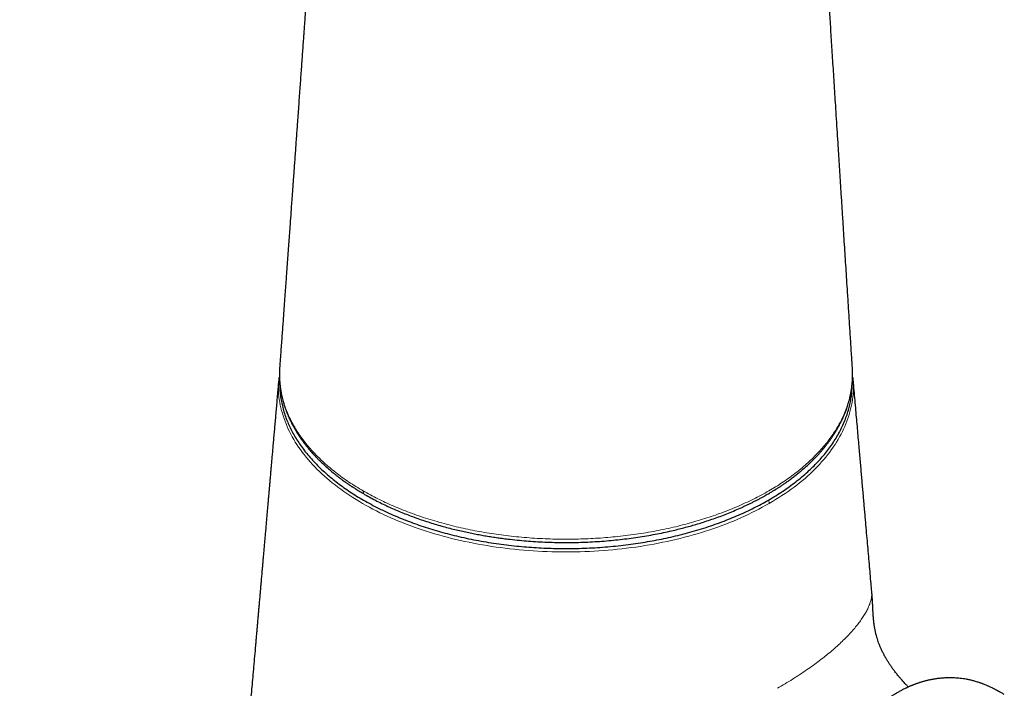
# Model space of a CAD drawing. Header units: millimetres. Extents: x 8 to 960, y 12 to 931.
# Tile 56 of 175: x 716 to 787, y 185 to 233. Entities that reach past the tile are written whole.
import ezdxf

# ---------------------------------------------------------------- set-up
doc = ezdxf.new("R2010")
doc.units = ezdxf.units.MM

msp = doc.modelspace()

# ---------------------------------------------------------------- linework, layer by layer
at = {"color": 7, "linetype": 'Continuous', "lineweight": 30}
msp.add_line((735.122, 208.436), (735.122, 208.439), dxfattribs=at)
at = {"color": 8, "linetype": 'Continuous', "lineweight": 0}
msp.add_arc((741.372, 199.511), 0.268, 172.04873, 232.7051, dxfattribs=at)
at = {"color": 7, "linetype": 'Continuous', "lineweight": 30}
for points, knots in [([(776.158, 208.373), (776.135, 208.724), (776.088, 209.464), (776.016, 210.588), (775.942, 211.741), (775.87, 212.881), (775.803, 213.928), (775.742, 214.88), (775.687, 215.737), (775.633, 216.581), (775.58, 217.417), (775.527, 218.244), (775.469, 219.152), (775.407, 220.136), (775.339, 221.193), (775.273, 222.231), (775.208, 223.251), (775.145, 224.252), (775.082, 225.237), (775.021, 226.206), (774.962, 227.124), (774.907, 227.99), (774.856, 228.805), (774.805, 229.603), (774.755, 230.387), (774.707, 231.152), (774.659, 231.901), (774.613, 232.632), (774.568, 233.348), (774.523, 234.054), (774.479, 234.747), (774.436, 235.429), (774.394, 236.095), (774.352, 236.746), (774.312, 237.384), (774.273, 238.007), (774.234, 238.627), (774.195, 239.243), (774.156, 239.854), (774.119, 240.448), (774.082, 241.026), (774.047, 241.586), (774.013, 242.118), (773.981, 242.624), (773.951, 243.103), (773.922, 243.566), (773.894, 244.014), (773.866, 244.447), (773.84, 244.866), (773.814, 245.271), (773.79, 245.661), (773.766, 246.037), (773.744, 246.396), (773.722, 246.737), (773.702, 247.063), (773.682, 247.38), (773.647, 247.932), (773.597, 248.729), (773.531, 249.78), (773.463, 250.851), (773.395, 251.941), (773.343, 252.767), (773.308, 253.323), (773.29, 253.604), (773.273, 253.885), (773.255, 254.168), (773.237, 254.452), (773.219, 254.735), (773.202, 255.011), (773.184, 255.297), (773.166, 255.587), (773.148, 255.879), (773.131, 256.149), (773.116, 256.398), (773.104, 256.596), (773.094, 256.748), (773.087, 256.861), (773.08, 256.977), (773.072, 257.107), (773.062, 257.263), (773.051, 257.444), (773.04, 257.602), (773.033, 257.725), (773.027, 257.809), (773.021, 257.901), (773.016, 257.984), (773.011, 258.058), (773.007, 258.119), (773.002, 258.185), (772.998, 258.253), (772.993, 258.318), (772.989, 258.374), (772.986, 258.418), (772.984, 258.455), (772.981, 258.492), (772.978, 258.534), (772.974, 258.6), (772.968, 258.686), (772.96, 258.786), (772.953, 258.879), (772.947, 258.962), (772.941, 259.043), (772.934, 259.132), (772.926, 259.235), (772.917, 259.35), (772.908, 259.469), (772.898, 259.581), (772.889, 259.687), (772.877, 259.831), (772.859, 260.027), (772.835, 260.28), (772.808, 260.544), (772.78, 260.812), (772.753, 261.044), (772.729, 261.247), (772.708, 261.42), (772.686, 261.595), (772.663, 261.771), (772.639, 261.942), (772.615, 262.114), (772.589, 262.29), (772.561, 262.477), (772.532, 262.667), (772.501, 262.855), (772.476, 263.012), (772.454, 263.139), (772.436, 263.243), (772.416, 263.357), (772.394, 263.481), (772.371, 263.607), (772.349, 263.727), (772.327, 263.845), (772.304, 263.964), (772.28, 264.091), (772.254, 264.219), (772.229, 264.347), (772.202, 264.475), (772.175, 264.606), (772.143, 264.753), (772.108, 264.915), (772.071, 265.081), (772.035, 265.24), (772.001, 265.386), (771.961, 265.551), (771.915, 265.741), (771.861, 265.957), (771.804, 266.175), (771.746, 266.393), (771.686, 266.61), (771.623, 266.834), (771.552, 267.076), (771.473, 267.34), (771.386, 267.617), (771.298, 267.89), (771.207, 268.16), (771.118, 268.417), (771.024, 268.678), (770.926, 268.941), (770.823, 269.21), (770.715, 269.483), (770.603, 269.754), (770.491, 270.016), (770.372, 270.286), (770.244, 270.564), (770.101, 270.864), (769.948, 271.171), (769.791, 271.474), (769.63, 271.77), (769.465, 272.063), (769.291, 272.359), (769.108, 272.657), (768.919, 272.954), (768.722, 273.251), (768.519, 273.544), (768.302, 273.847), (768.095, 274.124), (767.901, 274.374), (767.739, 274.576), (767.584, 274.765), (767.437, 274.941), (767.287, 275.115), (767.147, 275.275), (767.013, 275.424), (766.891, 275.558), (766.765, 275.693), (766.64, 275.825), (766.521, 275.949), (766.407, 276.065), (766.299, 276.174), (766.191, 276.281), (766.082, 276.387), (765.968, 276.498), (765.844, 276.616), (765.711, 276.74), (765.574, 276.866), (765.442, 276.984), (765.321, 277.092), (765.212, 277.188), (765.107, 277.278), (765.003, 277.367), (764.895, 277.458), (764.781, 277.553), (764.658, 277.654), (764.53, 277.757), (764.403, 277.858), (764.282, 277.953), (764.17, 278.04), (764.064, 278.12), (763.961, 278.199), (763.853, 278.279), (763.734, 278.367), (763.602, 278.463), (763.462, 278.563), (763.323, 278.661), (763.193, 278.751), (763.073, 278.833), (762.959, 278.91), (762.845, 278.986), (762.726, 279.065), (762.594, 279.15), (762.452, 279.241), (762.311, 279.33), (762.182, 279.41), (762.068, 279.48), (761.983, 279.531), (761.922, 279.567), (761.883, 279.591), (761.837, 279.618), (761.779, 279.652), (761.701, 279.698), (761.642, 279.732), (761.609, 279.751)], [0, 0, 0, 0, 0.01466, 0.030939, 0.046955, 0.062855, 0.078599, 0.090733, 0.102638, 0.114385, 0.126033, 0.137568, 0.14896, 0.163966, 0.178696, 0.19316, 0.207358, 0.221299, 0.235015, 0.248527, 0.261782, 0.273384, 0.284725, 0.295838, 0.306752, 0.317481, 0.327846, 0.338038, 0.348032, 0.357801, 0.367519, 0.377004, 0.386277, 0.395357, 0.404245, 0.412932, 0.421413, 0.43016, 0.438672, 0.446951, 0.454995, 0.462801, 0.47036, 0.477258, 0.483929, 0.490379, 0.496617, 0.502651, 0.508485, 0.514124, 0.519565, 0.524801, 0.52983, 0.534564, 0.539092, 0.54345, 0.54781, 0.562144, 0.576787, 0.591745, 0.606966, 0.622429, 0.626326, 0.63024, 0.634171, 0.638119, 0.642084, 0.646067, 0.649956, 0.65365, 0.658018, 0.662079, 0.665834, 0.669282, 0.672424, 0.67405, 0.67558, 0.677083, 0.678847, 0.680905, 0.68345, 0.68618, 0.687284, 0.688404, 0.68957, 0.690962, 0.691712, 0.692519, 0.693383, 0.694305, 0.695214, 0.695965, 0.696522, 0.696947, 0.697409, 0.697958, 0.698596, 0.699945, 0.701276, 0.702456, 0.703487, 0.70442, 0.705521, 0.706812, 0.708309, 0.709835, 0.711264, 0.712494, 0.713745, 0.716567, 0.719665, 0.722973, 0.726135, 0.729278, 0.731357, 0.733455, 0.735573, 0.737712, 0.739844, 0.74183, 0.744041, 0.746331, 0.7487, 0.751062, 0.753332, 0.754553, 0.755813, 0.757254, 0.758841, 0.760482, 0.762029, 0.763394, 0.764969, 0.766546, 0.768212, 0.769859, 0.771427, 0.773059, 0.774875, 0.777044, 0.779231, 0.781258, 0.783099, 0.784848, 0.787591, 0.790383, 0.793184, 0.795993, 0.798804, 0.801571, 0.804727, 0.808249, 0.811938, 0.815624, 0.819107, 0.822553, 0.826063, 0.829568, 0.833215, 0.836953, 0.840541, 0.844071, 0.847401, 0.85128, 0.855113, 0.859333, 0.863473, 0.867205, 0.871208, 0.875274, 0.879243, 0.88344, 0.887576, 0.891661, 0.895846, 0.900534, 0.903688, 0.906824, 0.909542, 0.912166, 0.914791, 0.917521, 0.919585, 0.921724, 0.923858, 0.926001, 0.928031, 0.929873, 0.931634, 0.933388, 0.935147, 0.93693, 0.938936, 0.941093, 0.943246, 0.945413, 0.947242, 0.948877, 0.950462, 0.952039, 0.953633, 0.955329, 0.957214, 0.95913, 0.961049, 0.962845, 0.964452, 0.96595, 0.967444, 0.968949, 0.970605, 0.972573, 0.974586, 0.976597, 0.97844, 0.980079, 0.98164, 0.983203, 0.984807, 0.986605, 0.988626, 0.990646, 0.992379, 0.993885, 0.995281, 0.99581, 0.99633, 0.996868, 0.997636, 0.99868, 1, 1, 1, 1]), ([(660.242, 227.57), (660.367, 227.601), (660.626, 227.666), (661.014, 227.763), (661.402, 227.86), (661.774, 227.952), (662.107, 228.036), (662.403, 228.11), (662.663, 228.175), (662.915, 228.237), (663.157, 228.298), (663.417, 228.363), (663.704, 228.435), (664.024, 228.515), (664.359, 228.598), (664.708, 228.686), (665.07, 228.776), (665.443, 228.869), (665.829, 228.966), (666.228, 229.065), (666.644, 229.17), (667.078, 229.278), (667.525, 229.39), (667.981, 229.504), (668.439, 229.618), (668.9, 229.733), (669.363, 229.849), (670.02, 230.014), (670.875, 230.227), (671.93, 230.491), (672.996, 230.758), (673.838, 230.969), (674.452, 231.122), (674.83, 231.217), (675.199, 231.309), (675.555, 231.398), (675.895, 231.483), (676.218, 231.564), (676.526, 231.641), (676.82, 231.715), (677.102, 231.785), (677.371, 231.853), (677.628, 231.917), (677.87, 231.978), (678.097, 232.035), (678.297, 232.085), (678.471, 232.128), (678.624, 232.166), (678.778, 232.205), (678.938, 232.245), (679.149, 232.298), (679.416, 232.365), (679.744, 232.447), (680.09, 232.534), (680.456, 232.625), (680.886, 232.733), (681.38, 232.857), (681.938, 232.996), (682.509, 233.14), (683.095, 233.287), (683.696, 233.437), (684.299, 233.588), (684.904, 233.74), (685.51, 233.892), (686.13, 234.047), (686.763, 234.206), (687.571, 234.409), (688.546, 234.654), (689.679, 234.938), (690.796, 235.218), (691.898, 235.495), (692.85, 235.734), (693.656, 235.937), (694.32, 236.103), (694.976, 236.268), (695.623, 236.43), (696.257, 236.59), (696.876, 236.745), (697.478, 236.897), (698.072, 237.046), (698.657, 237.193), (699.233, 237.338), (699.79, 237.478), (700.328, 237.613), (700.847, 237.744), (701.533, 237.916), (702.395, 238.132), (703.444, 238.396), (704.505, 238.663), (705.579, 238.933), (706.665, 239.206), (707.555, 239.43), (708.246, 239.604), (708.737, 239.727), (709.236, 239.852), (709.75, 239.982), (710.28, 240.115), (710.816, 240.25), (711.357, 240.385), (711.902, 240.522), (712.461, 240.663), (713.034, 240.807), (713.633, 240.957), (714.259, 241.115), (714.911, 241.279), (715.579, 241.446), (716.261, 241.618), (716.957, 241.792), (717.71, 241.982), (718.523, 242.186), (719.395, 242.405), (720.285, 242.628), (721.159, 242.847), (722.014, 243.062), (722.849, 243.271), (723.692, 243.482), (724.537, 243.694), (725.379, 243.905), (726.216, 244.115), (727.048, 244.323), (727.956, 244.55), (728.936, 244.796), (729.989, 245.059), (731.03, 245.319), (732.061, 245.576), (733.084, 245.831), (734.102, 246.086), (735.12, 246.34), (736.142, 246.595), (737.208, 246.861), (738.317, 247.138), (739.206, 247.36), (739.832, 247.516), (740.198, 247.608), (740.566, 247.7), (740.931, 247.791), (741.301, 247.883), (741.671, 247.976), (742.04, 248.068), (742.393, 248.156), (742.73, 248.24), (743.053, 248.321), (743.361, 248.398), (743.655, 248.471), (743.93, 248.54), (744.188, 248.605), (744.428, 248.665), (744.654, 248.721), (744.867, 248.775), (745.065, 248.824), (745.259, 248.872), (745.446, 248.919), (745.625, 248.964), (745.785, 249.003), (745.915, 249.036), (746.02, 249.062), (746.102, 249.082), (746.172, 249.1), (746.24, 249.117), (746.294, 249.13), (746.339, 249.142), (746.375, 249.151), (746.417, 249.161), (746.466, 249.174), (746.522, 249.188), (746.587, 249.204), (746.663, 249.223), (746.741, 249.243), (746.815, 249.262), (746.869, 249.276), (746.907, 249.285), (746.932, 249.291), (746.953, 249.297), (746.972, 249.301), (746.989, 249.306), (747.01, 249.311), (747.032, 249.316), (747.05, 249.321), (747.063, 249.324), (747.073, 249.326), (747.084, 249.329), (747.09, 249.33), (747.091, 249.33), (747.091, 249.33)], [0, 0, 0, 0, 0.004299, 0.008916, 0.013359, 0.017628, 0.021724, 0.02482, 0.02781, 0.030692, 0.033467, 0.03615, 0.039659, 0.043335, 0.047176, 0.051184, 0.055357, 0.059618, 0.064039, 0.068621, 0.073365, 0.078371, 0.083542, 0.088781, 0.094044, 0.099332, 0.104644, 0.109982, 0.12196, 0.134065, 0.146299, 0.158663, 0.163047, 0.167429, 0.171675, 0.175758, 0.179677, 0.183367, 0.186898, 0.190271, 0.193485, 0.196595, 0.199539, 0.202318, 0.204932, 0.207379, 0.209186, 0.210907, 0.212669, 0.214496, 0.216391, 0.21994, 0.223703, 0.22768, 0.23187, 0.236276, 0.242503, 0.2489, 0.255463, 0.262191, 0.269086, 0.276148, 0.282961, 0.289925, 0.29704, 0.304309, 0.311719, 0.324898, 0.337907, 0.350743, 0.363398, 0.375865, 0.38356, 0.391177, 0.398716, 0.406173, 0.413473, 0.420581, 0.427495, 0.434216, 0.441047, 0.447663, 0.454064, 0.460249, 0.466218, 0.471969, 0.483876, 0.495933, 0.508138, 0.520484, 0.532967, 0.54558, 0.551169, 0.556782, 0.562493, 0.568397, 0.574492, 0.580776, 0.586873, 0.593136, 0.599561, 0.606148, 0.612895, 0.620221, 0.627721, 0.635392, 0.643229, 0.65123, 0.65939, 0.669207, 0.679231, 0.689456, 0.699873, 0.709327, 0.718921, 0.728639, 0.738354, 0.748017, 0.757625, 0.767174, 0.776658, 0.788848, 0.800914, 0.812848, 0.824642, 0.836367, 0.847987, 0.859657, 0.871348, 0.883092, 0.896291, 0.909466, 0.913631, 0.917825, 0.922041, 0.92626, 0.930365, 0.934766, 0.938981, 0.943019, 0.946884, 0.95058, 0.954104, 0.957459, 0.960643, 0.963551, 0.966298, 0.968885, 0.97131, 0.973572, 0.975673, 0.977939, 0.979981, 0.981797, 0.983388, 0.984445, 0.985372, 0.986171, 0.986811, 0.987638, 0.987956, 0.988305, 0.988811, 0.989319, 0.989935, 0.990661, 0.991465, 0.992455, 0.99333, 0.994093, 0.994497, 0.99486, 0.99518, 0.99546, 0.995801, 0.996261, 0.996813, 0.997301, 0.9977, 0.998049, 0.998678, 0.999427, 1, 1, 1, 1]), ([(737.895, 247.033), (737.894, 247.009), (737.889, 246.948), (737.882, 246.855), (737.875, 246.759), (737.868, 246.677), (737.863, 246.607), (737.858, 246.543), (737.852, 246.456), (737.844, 246.347), (737.835, 246.226), (737.827, 246.115), (737.819, 246.007), (737.81, 245.885), (737.801, 245.753), (737.786, 245.548), (737.767, 245.278), (737.744, 244.947), (737.721, 244.626), (737.7, 244.323), (737.68, 244.042), (737.662, 243.797), (737.647, 243.579), (737.632, 243.375), (737.617, 243.157), (737.601, 242.925), (737.583, 242.677), (737.563, 242.395), (737.54, 242.077), (737.515, 241.72), (737.488, 241.342), (737.46, 240.941), (737.432, 240.554), (737.407, 240.193), (737.384, 239.869), (737.362, 239.562), (737.341, 239.271), (737.321, 238.983), (737.301, 238.701), (737.281, 238.426), (737.263, 238.172), (737.246, 237.939), (737.231, 237.728), (737.219, 237.549), (737.208, 237.394), (737.198, 237.254), (737.187, 237.105), (737.175, 236.944), (737.163, 236.772), (737.148, 236.565), (737.131, 236.321), (737.111, 236.037), (737.089, 235.732), (737.066, 235.407), (737.042, 235.07), (737.018, 234.732), (736.994, 234.401), (736.969, 234.046), (736.942, 233.669), (736.913, 233.273), (736.886, 232.894), (736.86, 232.532), (736.835, 232.18), (736.806, 231.767), (736.772, 231.288), (736.733, 230.745), (736.694, 230.201), (736.654, 229.649), (736.613, 229.08), (736.571, 228.489), (736.527, 227.877), (736.482, 227.251), (736.437, 226.617), (736.394, 226.024), (736.354, 225.472), (736.317, 224.96), (736.28, 224.444), (736.243, 223.925), (736.205, 223.405), (736.168, 222.892), (736.132, 222.392), (736.097, 221.907), (736.064, 221.439), (736.031, 220.987), (736, 220.551), (735.959, 219.994), (735.909, 219.304), (735.855, 218.55), (735.805, 217.861), (735.759, 217.234), (735.713, 216.589), (735.665, 215.93), (735.624, 215.359), (735.589, 214.878), (735.56, 214.486), (735.531, 214.079), (735.5, 213.656), (735.469, 213.218), (735.436, 212.767), (735.402, 212.303), (735.367, 211.824), (735.331, 211.325), (735.293, 210.808), (735.254, 210.27), (735.213, 209.714), (735.172, 209.14), (735.141, 208.713), (735.123, 208.478), (735.121, 208.439)], [0, 0, 0, 0, 0.001751, 0.004471, 0.006846, 0.008844, 0.010496, 0.012051, 0.013563, 0.01697, 0.020244, 0.022615, 0.025333, 0.028421, 0.031867, 0.035428, 0.044021, 0.052629, 0.061005, 0.068837, 0.076125, 0.082868, 0.087861, 0.09313, 0.098784, 0.104823, 0.111251, 0.118069, 0.126771, 0.136042, 0.145879, 0.156276, 0.167227, 0.176022, 0.184426, 0.19241, 0.199972, 0.207114, 0.214806, 0.221947, 0.228537, 0.234579, 0.240073, 0.245019, 0.248527, 0.252095, 0.255964, 0.260133, 0.264603, 0.269373, 0.276228, 0.283615, 0.29153, 0.299968, 0.308895, 0.317748, 0.326341, 0.334677, 0.3454, 0.355675, 0.365502, 0.374879, 0.383901, 0.392906, 0.407051, 0.421138, 0.435216, 0.449367, 0.46411, 0.479494, 0.495434, 0.511766, 0.528201, 0.544774, 0.55794, 0.571228, 0.584619, 0.598095, 0.611664, 0.625063, 0.638068, 0.650647, 0.662811, 0.674548, 0.685847, 0.696724, 0.718006, 0.739535, 0.755285, 0.771572, 0.788335, 0.805454, 0.822879, 0.832806, 0.842919, 0.853463, 0.864466, 0.875913, 0.887568, 0.899615, 0.912057, 0.924896, 0.938411, 0.952363, 0.966773, 0.981661, 0.997017, 1, 1, 1, 1]), ([(735.12, 208.436), (735.118, 208.404), (735.113, 208.333), (735.109, 208.227), (735.105, 208.109), (735.102, 207.985), (735.102, 207.854), (735.104, 207.722), (735.108, 207.599), (735.114, 207.486), (735.121, 207.382), (735.129, 207.278), (735.139, 207.178), (735.149, 207.085), (735.159, 207.006), (735.167, 206.944), (735.173, 206.899), (735.178, 206.867), (735.182, 206.84), (735.186, 206.813), (735.191, 206.777), (735.198, 206.732), (735.208, 206.676), (735.221, 206.603), (735.238, 206.511), (735.261, 206.398), (735.289, 206.274), (735.323, 206.128), (735.367, 205.961), (735.421, 205.773), (735.484, 205.575), (735.555, 205.37), (735.621, 205.192), (735.678, 205.052), (735.718, 204.956), (735.752, 204.875), (735.779, 204.816), (735.798, 204.773), (735.813, 204.739), (735.831, 204.701), (735.853, 204.652), (735.882, 204.593), (735.916, 204.521), (735.956, 204.441), (735.998, 204.359), (736.041, 204.277), (736.083, 204.198), (736.143, 204.089), (736.22, 203.953), (736.311, 203.801), (736.395, 203.665), (736.472, 203.546), (736.545, 203.436), (736.623, 203.321), (736.706, 203.202), (736.794, 203.081), (736.875, 202.972), (736.95, 202.876), (737.021, 202.785), (737.093, 202.694), (737.173, 202.597), (737.263, 202.49), (737.367, 202.369), (737.486, 202.234), (737.62, 202.088), (737.769, 201.931), (737.931, 201.766), (738.109, 201.591), (738.303, 201.408), (738.515, 201.216), (738.741, 201.02), (738.95, 200.846), (739.139, 200.694), (739.304, 200.566), (739.468, 200.441), (739.626, 200.325), (739.755, 200.231), (739.857, 200.159), (739.934, 200.105), (740.005, 200.056), (740.07, 200.012), (740.129, 199.972), (740.182, 199.936), (740.231, 199.904), (740.28, 199.871), (740.339, 199.832), (740.411, 199.786), (740.5, 199.728), (740.607, 199.661), (740.731, 199.583), (740.873, 199.496), (741.035, 199.399), (741.149, 199.333), (741.21, 199.298)], [0, 0, 0, 0, 0.008022, 0.017585, 0.028713, 0.041406, 0.054662, 0.067891, 0.081094, 0.091449, 0.101788, 0.112111, 0.122413, 0.131852, 0.139804, 0.14627, 0.150298, 0.153412, 0.155763, 0.158381, 0.161465, 0.166206, 0.171744, 0.178079, 0.187813, 0.198976, 0.211431, 0.224525, 0.242317, 0.261039, 0.280691, 0.301272, 0.32278, 0.33402, 0.34372, 0.351882, 0.358505, 0.361881, 0.364908, 0.368807, 0.373734, 0.379691, 0.387132, 0.395669, 0.404317, 0.412733, 0.420915, 0.428863, 0.446677, 0.463194, 0.476848, 0.48947, 0.501061, 0.511788, 0.526177, 0.539235, 0.550963, 0.561362, 0.570842, 0.580726, 0.591202, 0.602886, 0.61655, 0.631671, 0.648247, 0.666278, 0.685381, 0.705212, 0.727218, 0.750054, 0.77372, 0.798216, 0.814038, 0.830188, 0.846448, 0.861439, 0.874913, 0.882565, 0.889626, 0.896094, 0.901972, 0.907258, 0.911953, 0.916056, 0.920321, 0.925222, 0.931568, 0.93936, 0.948598, 0.959281, 0.971409, 0.984982, 1, 1, 1, 1]), ([(741.21, 199.298), (741.355, 199.215), (741.643, 199.052), (742.086, 198.818), (742.531, 198.597), (742.977, 198.387), (743.423, 198.189), (743.869, 198.003), (744.313, 197.827), (744.775, 197.654), (745.254, 197.485), (745.75, 197.321), (746.239, 197.169), (746.722, 197.029), (747.196, 196.9), (747.662, 196.782), (748.115, 196.675), (748.556, 196.578), (748.982, 196.49), (749.4, 196.41), (749.812, 196.337), (750.223, 196.269), (750.637, 196.206), (751.053, 196.148), (751.55, 196.085), (752.13, 196.022), (752.794, 195.961), (753.461, 195.914), (754.134, 195.879), (754.813, 195.856), (755.496, 195.847), (756.18, 195.851), (756.863, 195.868), (757.541, 195.898), (758.21, 195.941), (758.867, 195.995), (759.515, 196.061), (760.155, 196.139), (760.787, 196.228), (761.41, 196.328), (762.021, 196.438), (762.618, 196.557), (763.16, 196.677), (763.65, 196.794), (764.09, 196.906), (764.523, 197.023), (764.954, 197.147), (765.397, 197.283), (765.855, 197.431), (766.327, 197.594), (766.804, 197.768), (767.285, 197.956), (767.768, 198.156), (768.16, 198.328), (768.463, 198.467), (768.676, 198.568), (768.89, 198.672), (769.102, 198.778), (769.308, 198.884), (769.512, 198.991), (769.709, 199.098), (769.897, 199.203), (770.063, 199.298), (770.206, 199.381), (770.327, 199.453), (770.427, 199.513), (770.511, 199.565), (770.573, 199.603), (770.616, 199.63), (770.648, 199.65), (770.686, 199.674), (770.739, 199.707), (770.802, 199.748), (770.875, 199.795), (770.955, 199.847), (771.046, 199.907), (771.147, 199.975), (771.254, 200.048), (771.411, 200.156), (771.61, 200.298), (771.857, 200.481), (772.1, 200.668), (772.339, 200.861), (772.563, 201.048), (772.777, 201.234), (772.985, 201.423), (773.191, 201.618), (773.358, 201.783), (773.488, 201.916), (773.582, 202.014), (773.674, 202.113), (773.762, 202.208), (773.841, 202.296), (773.906, 202.371), (773.959, 202.432), (774.001, 202.482), (774.032, 202.518), (774.054, 202.544), (774.073, 202.567), (774.096, 202.594), (774.13, 202.635), (774.174, 202.69), (774.232, 202.761), (774.298, 202.845), (774.372, 202.941), (774.448, 203.041), (774.522, 203.142), (774.609, 203.264), (774.707, 203.405), (774.812, 203.563), (774.904, 203.708), (774.985, 203.84), (775.056, 203.959), (775.118, 204.067), (775.172, 204.165), (775.222, 204.257), (775.267, 204.343), (775.309, 204.423), (775.346, 204.497), (775.379, 204.565), (775.41, 204.63), (775.439, 204.693), (775.47, 204.759), (775.505, 204.838), (775.546, 204.932), (775.591, 205.037), (775.636, 205.149), (775.68, 205.265), (775.729, 205.397), (775.781, 205.547), (775.836, 205.717), (775.88, 205.864), (775.914, 205.986), (775.939, 206.08), (775.962, 206.176), (775.984, 206.267), (776.002, 206.348), (776.016, 206.415), (776.027, 206.468), (776.035, 206.508), (776.041, 206.539), (776.047, 206.57), (776.055, 206.612), (776.065, 206.669), (776.078, 206.745), (776.092, 206.836), (776.107, 206.942), (776.121, 207.053), (776.134, 207.167), (776.145, 207.281), (776.154, 207.399), (776.162, 207.516), (776.168, 207.643), (776.171, 207.78), (776.173, 207.922), (776.171, 208.053), (776.168, 208.17), (776.164, 208.275), (776.16, 208.342), (776.158, 208.373)], [0, 0, 0, 0, 0.012455, 0.024662, 0.036622, 0.048339, 0.059811, 0.07104, 0.082026, 0.09277, 0.104752, 0.116417, 0.127766, 0.138797, 0.149511, 0.159909, 0.169989, 0.17956, 0.188828, 0.197792, 0.206553, 0.215309, 0.224064, 0.232819, 0.241574, 0.255332, 0.269089, 0.282845, 0.296601, 0.310607, 0.324611, 0.338615, 0.352618, 0.366622, 0.380359, 0.393967, 0.407425, 0.420734, 0.434131, 0.447374, 0.46046, 0.473391, 0.486165, 0.496092, 0.505922, 0.515657, 0.52542, 0.535444, 0.546367, 0.557591, 0.569116, 0.580944, 0.593073, 0.605505, 0.61107, 0.616694, 0.622376, 0.628117, 0.63383, 0.639193, 0.645021, 0.650316, 0.655079, 0.65931, 0.662687, 0.665626, 0.668127, 0.670179, 0.671171, 0.671944, 0.673031, 0.674614, 0.676692, 0.678802, 0.681257, 0.684055, 0.687198, 0.690646, 0.694109, 0.702086, 0.709805, 0.718431, 0.726709, 0.734638, 0.742296, 0.75008, 0.758046, 0.766195, 0.770052, 0.773949, 0.777885, 0.781763, 0.785217, 0.788213, 0.79047, 0.792372, 0.793919, 0.794664, 0.795436, 0.796499, 0.79786, 0.800069, 0.80278, 0.805991, 0.809703, 0.813599, 0.817359, 0.82098, 0.827264, 0.833085, 0.838444, 0.843219, 0.847555, 0.851452, 0.854932, 0.858199, 0.861305, 0.864249, 0.866806, 0.869226, 0.87151, 0.873658, 0.875925, 0.878606, 0.881995, 0.885796, 0.889727, 0.893766, 0.897911, 0.903512, 0.909381, 0.915528, 0.918706, 0.921954, 0.925272, 0.928499, 0.931281, 0.933605, 0.935377, 0.936742, 0.937701, 0.938654, 0.939932, 0.942029, 0.944653, 0.947803, 0.95148, 0.955683, 0.959355, 0.963353, 0.967563, 0.971593, 0.975409, 0.980691, 0.985499, 0.989833, 0.993695, 0.997083, 1, 1, 1, 1]), ([(735.064, 207.666), (735.045, 207.444), (734.996, 206.883), (734.917, 205.988), (734.845, 205.16), (734.789, 204.519), (734.749, 204.06), (734.709, 203.606), (734.67, 203.161), (734.632, 202.728), (734.596, 202.313), (734.561, 201.916), (734.528, 201.537), (734.497, 201.175), (734.467, 200.833), (734.439, 200.51), (734.412, 200.207), (734.387, 199.921), (734.363, 199.645), (734.339, 199.368), (734.313, 199.076), (734.286, 198.764), (734.257, 198.432), (734.226, 198.082), (734.194, 197.714), (734.16, 197.329), (734.125, 196.925), (734.091, 196.531), (734.057, 196.15), (734.025, 195.786), (733.993, 195.417), (733.962, 195.057), (733.932, 194.716), (733.904, 194.397), (733.878, 194.1), (733.854, 193.823), (733.832, 193.58), (733.814, 193.368), (733.798, 193.187), (733.783, 193.018), (733.77, 192.862), (733.757, 192.719), (733.746, 192.589), (733.735, 192.469), (733.724, 192.34), (733.711, 192.192), (733.696, 192.017), (733.679, 191.823), (733.66, 191.609), (733.64, 191.377), (733.618, 191.126), (733.594, 190.857), (733.569, 190.568), (733.542, 190.26), (733.516, 189.959), (733.49, 189.667), (733.465, 189.385), (733.44, 189.092), (733.413, 188.789), (733.373, 188.325), (733.319, 187.71), (733.253, 186.954), (733.188, 186.219), (733.126, 185.504), (733.065, 184.811), (733.006, 184.138), (732.949, 183.486), (732.897, 182.891), (732.85, 182.353), (732.807, 181.868), (732.766, 181.396), (732.726, 180.938), (732.687, 180.494), (732.649, 180.061), (732.59, 179.387), (732.51, 178.471), (732.409, 177.314), (732.308, 176.165), (732.228, 175.252), (732.169, 174.575), (732.13, 174.133), (732.093, 173.702), (732.056, 173.287), (732.022, 172.891), (731.989, 172.515), (731.958, 172.161), (731.929, 171.829), (731.903, 171.535), (731.88, 171.267), (731.857, 171.011), (731.833, 170.736), (731.807, 170.443), (731.78, 170.132), (731.751, 169.803), (731.721, 169.455), (731.689, 169.089), (731.655, 168.705), (731.62, 168.304), (731.584, 167.889), (731.546, 167.459), (731.508, 167.02), (731.455, 166.422), (731.39, 165.675), (731.312, 164.787), (731.236, 163.92), (731.162, 163.075), (731.091, 162.257), (731.021, 161.463), (730.954, 160.69), (730.887, 159.931), (730.822, 159.185), (730.758, 158.451), (730.694, 157.727), (730.63, 156.999), (730.57, 156.312), (730.513, 155.66), (730.46, 155.048), (730.405, 154.421), (730.348, 153.777), (730.29, 153.115), (730.231, 152.435), (730.17, 151.74), (730.108, 151.033), (730.025, 150.091), (729.924, 148.928), (729.807, 147.602), (729.697, 146.345), (729.593, 145.155), (729.491, 143.984), (729.404, 142.993), (729.332, 142.178), (729.277, 141.54), (729.222, 140.916), (729.169, 140.309), (729.117, 139.721), (729.067, 139.152), (729.019, 138.603), (728.973, 138.07), (728.934, 137.624), (728.902, 137.26), (728.877, 136.977), (728.853, 136.699), (728.829, 136.425), (728.805, 136.157), (728.782, 135.89), (728.758, 135.622), (728.734, 135.345), (728.708, 135.053), (728.681, 134.741), (728.652, 134.408), (728.621, 134.054), (728.589, 133.686), (728.555, 133.303), (728.52, 132.907), (728.484, 132.491), (728.446, 132.057), (728.406, 131.603), (728.365, 131.13), (728.322, 130.639), (728.276, 130.119), (728.228, 129.572), (728.178, 128.995), (728.126, 128.398), (728.071, 127.78), (728.015, 127.141), (727.958, 126.481), (727.898, 125.8), (727.836, 125.098), (727.773, 124.375), (727.708, 123.631), (727.641, 122.866), (727.573, 122.096), (727.506, 121.321), (727.437, 120.543), (727.368, 119.746), (727.296, 118.93), (727.248, 118.38), (727.224, 118.102)], [0, 0, 0, 0, 0.007395, 0.018762, 0.029894, 0.03506, 0.040173, 0.045234, 0.05023, 0.055052, 0.059676, 0.064101, 0.068328, 0.072357, 0.076188, 0.079758, 0.083136, 0.086324, 0.08932, 0.092351, 0.095604, 0.099082, 0.102784, 0.106711, 0.110786, 0.115077, 0.119585, 0.124309, 0.128244, 0.132317, 0.136509, 0.140554, 0.144374, 0.147904, 0.151216, 0.154309, 0.157184, 0.159353, 0.161378, 0.163259, 0.164997, 0.166592, 0.168044, 0.169352, 0.170599, 0.172345, 0.174302, 0.176469, 0.178847, 0.181436, 0.184235, 0.187245, 0.190465, 0.193896, 0.197537, 0.200545, 0.203684, 0.206953, 0.210351, 0.213828, 0.222493, 0.230928, 0.23913, 0.247102, 0.254842, 0.262351, 0.269628, 0.276674, 0.282242, 0.287656, 0.292918, 0.298025, 0.302979, 0.307783, 0.312534, 0.325539, 0.338456, 0.351286, 0.364028, 0.36901, 0.373979, 0.378826, 0.383435, 0.387883, 0.392083, 0.396035, 0.399741, 0.403198, 0.405862, 0.408723, 0.41179, 0.415062, 0.418538, 0.422219, 0.426105, 0.430195, 0.43449, 0.43899, 0.443609, 0.448426, 0.453393, 0.458325, 0.468496, 0.47842, 0.488099, 0.497532, 0.506719, 0.515504, 0.524117, 0.532589, 0.54092, 0.549109, 0.557158, 0.565206, 0.573499, 0.580189, 0.587034, 0.594033, 0.601186, 0.608627, 0.616227, 0.623988, 0.631908, 0.639939, 0.655547, 0.670901, 0.684395, 0.697687, 0.710777, 0.723664, 0.730921, 0.738075, 0.745049, 0.751839, 0.758447, 0.76476, 0.770896, 0.776855, 0.782639, 0.785865, 0.789033, 0.792144, 0.795197, 0.798193, 0.801131, 0.80416, 0.80718, 0.810434, 0.813923, 0.817645, 0.821601, 0.825791, 0.830008, 0.834439, 0.839082, 0.843939, 0.849009, 0.854292, 0.859788, 0.865498, 0.871707, 0.878151, 0.884828, 0.891739, 0.898884, 0.906263, 0.913876, 0.921723, 0.929803, 0.938118, 0.946666, 0.955448, 0.963943, 0.972645, 0.981556, 0.990674, 1, 1, 1, 1]), ([(777.547, 192.329), (777.547, 192.331), (777.53, 192.523), (777.493, 192.946), (777.436, 193.603), (777.374, 194.314), (777.31, 195.041), (777.245, 195.786), (777.178, 196.549), (777.12, 197.211), (777.072, 197.768), (777.032, 198.218), (776.992, 198.673), (776.952, 199.134), (776.911, 199.604), (776.87, 200.079), (776.827, 200.559), (776.785, 201.047), (776.741, 201.549), (776.696, 202.068), (776.647, 202.623), (776.595, 203.216), (776.54, 203.849), (776.483, 204.501), (776.424, 205.172), (776.364, 205.863), (776.302, 206.573), (776.249, 207.175), (776.217, 207.542), (776.206, 207.665)], [0, 0, 0, 0, 0.00037, 0.037495, 0.082725, 0.129079, 0.176556, 0.225156, 0.27488, 0.325727, 0.354692, 0.38401, 0.413679, 0.443701, 0.47419, 0.505726, 0.536494, 0.568265, 0.60104, 0.634819, 0.669601, 0.709606, 0.750861, 0.793366, 0.837121, 0.882126, 0.928381, 0.975887, 1, 1, 1, 1]), ([(735.122, 207.367), (735.121, 207.331), (735.115, 207.151), (735.13, 206.826), (735.169, 206.392), (735.238, 205.961), (735.334, 205.53), (735.458, 205.102), (735.606, 204.684), (735.776, 204.278), (735.966, 203.884), (736.179, 203.494), (736.416, 203.109), (736.682, 202.72), (736.977, 202.329), (737.302, 201.938), (737.652, 201.554), (738.026, 201.178), (738.424, 200.809), (738.838, 200.456), (739.264, 200.118), (739.7, 199.796), (740.156, 199.483), (740.631, 199.179), (741.134, 198.879), (741.665, 198.583), (742.225, 198.293), (742.803, 198.016), (743.398, 197.751), (744.01, 197.499), (744.626, 197.264), (745.244, 197.046), (745.86, 196.845), (746.489, 196.657), (747.129, 196.481), (747.794, 196.314), (748.481, 196.158), (749.191, 196.014), (749.908, 195.886), (750.633, 195.772), (751.366, 195.674), (752.091, 195.593), (752.806, 195.529), (753.509, 195.479), (754.215, 195.444), (754.923, 195.423), (755.646, 195.416), (756.384, 195.423), (757.135, 195.447), (757.883, 195.487), (758.628, 195.542), (759.371, 195.614), (760.095, 195.699), (760.798, 195.797), (761.481, 195.907), (762.156, 196.03), (762.824, 196.167), (763.497, 196.32), (764.173, 196.49), (764.851, 196.678), (765.516, 196.88), (766.168, 197.096), (766.807, 197.326), (767.419, 197.565), (768.005, 197.811), (768.563, 198.063), (769.105, 198.326), (769.632, 198.6), (769.97, 198.791), (770.138, 198.886)], [0, 0, 0, 0, 0.003816, 0.019338, 0.034825, 0.050297, 0.065776, 0.081281, 0.096813, 0.111426, 0.126018, 0.140606, 0.155209, 0.169844, 0.185366, 0.200853, 0.216325, 0.231804, 0.247309, 0.262844, 0.277459, 0.292051, 0.306639, 0.321241, 0.335872, 0.351399, 0.366889, 0.382361, 0.397838, 0.41334, 0.428865, 0.443472, 0.458062, 0.472652, 0.487259, 0.501901, 0.517435, 0.532929, 0.548402, 0.563876, 0.579371, 0.594901, 0.609516, 0.624109, 0.638697, 0.653298, 0.667929, 0.683447, 0.698932, 0.714404, 0.729884, 0.745393, 0.76093, 0.775545, 0.790138, 0.804726, 0.819326, 0.833957, 0.849462, 0.864939, 0.880409, 0.895895, 0.911415, 0.926968, 0.941593, 0.956192, 0.970781, 0.985378, 1, 1, 1, 1]), ([(770.138, 198.886), (770.314, 198.99), (770.664, 199.196), (771.165, 199.52), (771.645, 199.853), (772.104, 200.197), (772.542, 200.551), (772.949, 200.907), (773.327, 201.264), (773.675, 201.62), (774.001, 201.983), (774.306, 202.352), (774.594, 202.735), (774.864, 203.132), (775.113, 203.541), (775.336, 203.955), (775.532, 204.374), (775.702, 204.797), (775.842, 205.216), (775.954, 205.629), (776.04, 206.034), (776.101, 206.442), (776.136, 206.851), (776.15, 207.132), (776.145, 207.277), (776.145, 207.286)], [0, 0, 0, 0, 0.046554, 0.093033, 0.139501, 0.186019, 0.232652, 0.279344, 0.323243, 0.367071, 0.410881, 0.454725, 0.498656, 0.545218, 0.591698, 0.63816, 0.684666, 0.731279, 0.77793, 0.821798, 0.865613, 0.90943, 0.9533, 0.997275, 1, 1, 1, 1]), ([(780.173, 185.494), (780.171, 185.497), (780.144, 185.523), (780.091, 185.578), (780.011, 185.661), (779.921, 185.756), (779.822, 185.863), (779.719, 185.977), (779.601, 186.111), (779.487, 186.245), (779.38, 186.374), (779.293, 186.483), (779.21, 186.589), (779.129, 186.696), (779.052, 186.8), (778.986, 186.892), (778.929, 186.973), (778.879, 187.047), (778.823, 187.129), (778.763, 187.221), (778.704, 187.314), (778.647, 187.406), (778.597, 187.49), (778.553, 187.566), (778.516, 187.63), (778.481, 187.693), (778.444, 187.762), (778.399, 187.847), (778.349, 187.944), (778.296, 188.053), (778.243, 188.164), (778.195, 188.272), (778.138, 188.407), (778.072, 188.57), (778.005, 188.757), (777.954, 188.913), (777.916, 189.038), (777.888, 189.137), (777.86, 189.242), (777.836, 189.341), (777.815, 189.43), (777.797, 189.514), (777.778, 189.607), (777.758, 189.71), (777.741, 189.811), (777.727, 189.897), (777.717, 189.966), (777.71, 190.02), (777.703, 190.072), (777.696, 190.13), (777.687, 190.201), (777.679, 190.281), (777.671, 190.36), (777.665, 190.427), (777.66, 190.484), (777.656, 190.543), (777.651, 190.609), (777.645, 190.686), (777.64, 190.774), (777.634, 190.873), (777.629, 190.975), (777.623, 191.098), (777.617, 191.233), (777.611, 191.384), (777.605, 191.507), (777.6, 191.596), (777.598, 191.645), (777.595, 191.691), (777.593, 191.735), (777.589, 191.789), (777.585, 191.858), (777.579, 191.949), (777.57, 192.06), (777.56, 192.19), (777.552, 192.282), (777.547, 192.332)], [0, 0, 0, 0, 0.001052, 0.013034, 0.025888, 0.040465, 0.057443, 0.075087, 0.092501, 0.11726, 0.134097, 0.148604, 0.16429, 0.179331, 0.193745, 0.208168, 0.217695, 0.22744, 0.238719, 0.251829, 0.265372, 0.277445, 0.289832, 0.30031, 0.308999, 0.316703, 0.326572, 0.33716, 0.35148, 0.368682, 0.384879, 0.400074, 0.415505, 0.44463, 0.474249, 0.502827, 0.517737, 0.533358, 0.550084, 0.568258, 0.581908, 0.594776, 0.609992, 0.627653, 0.645451, 0.661241, 0.671772, 0.680241, 0.688216, 0.698071, 0.709563, 0.723056, 0.736632, 0.747964, 0.756079, 0.764437, 0.775026, 0.787048, 0.800717, 0.815167, 0.830671, 0.845113, 0.865213, 0.883974, 0.904351, 0.910837, 0.916897, 0.922399, 0.927362, 0.932896, 0.941124, 0.952014, 0.965484, 0.981478, 1, 1, 1, 1]), ([(787.043, 184.948), (787.005, 184.97), (786.935, 185.011), (786.839, 185.067), (786.76, 185.112), (786.696, 185.148), (786.644, 185.177), (786.598, 185.203), (786.552, 185.228), (786.497, 185.257), (786.433, 185.292), (786.362, 185.329), (786.29, 185.366), (786.206, 185.408), (786.108, 185.456), (786.009, 185.502), (785.92, 185.543), (785.832, 185.581), (785.732, 185.624), (785.63, 185.666), (785.536, 185.702), (785.459, 185.731), (785.386, 185.757), (785.311, 185.784), (785.219, 185.815), (785.109, 185.85), (784.982, 185.888), (784.855, 185.924), (784.733, 185.955), (784.617, 185.983), (784.504, 186.007), (784.391, 186.03), (784.251, 186.056), (784.082, 186.083), (783.883, 186.108), (783.679, 186.128), (783.477, 186.141), (783.279, 186.148), (783.076, 186.149), (782.888, 186.144), (782.717, 186.135), (782.57, 186.125), (782.431, 186.111), (782.303, 186.097), (782.182, 186.081), (782.073, 186.064), (781.972, 186.048), (781.876, 186.031), (781.77, 186.01), (781.655, 185.986), (781.543, 185.96), (781.443, 185.936), (781.356, 185.914), (781.271, 185.891), (781.181, 185.865), (781.081, 185.836), (780.984, 185.805), (780.899, 185.777), (780.83, 185.754), (780.766, 185.732), (780.699, 185.708), (780.625, 185.68), (780.545, 185.65), (780.467, 185.619), (780.398, 185.591), (780.336, 185.565), (780.277, 185.54), (780.215, 185.513), (780.151, 185.485), (780.088, 185.456), (780.033, 185.43), (779.968, 185.4), (779.882, 185.358), (779.777, 185.305), (779.668, 185.248), (779.563, 185.191), (779.461, 185.134), (779.378, 185.087), (779.311, 185.047), (779.251, 185.011), (779.185, 184.971), (779.115, 184.927), (779.045, 184.883), (778.982, 184.843), (778.93, 184.808), (778.855, 184.758), (778.754, 184.689), (778.627, 184.599), (778.489, 184.498), (778.339, 184.383), (778.182, 184.257), (778.035, 184.135), (777.903, 184.022), (777.79, 183.921), (777.686, 183.826), (777.582, 183.728), (777.469, 183.619), (777.352, 183.502), (777.26, 183.407), (777.195, 183.339), (777.159, 183.301), (777.128, 183.267), (777.1, 183.238), (777.071, 183.206), (777.035, 183.166), (776.984, 183.11), (776.918, 183.036), (776.836, 182.942), (776.741, 182.83), (776.647, 182.716), (776.585, 182.638), (776.558, 182.605)], [0, 0, 0, 0, 0.011829, 0.021712, 0.029659, 0.035724, 0.040355, 0.044716, 0.048861, 0.053258, 0.059956, 0.066755, 0.072928, 0.079698, 0.089685, 0.099421, 0.106523, 0.113736, 0.122881, 0.1333, 0.141055, 0.147603, 0.153885, 0.160231, 0.167365, 0.178032, 0.189331, 0.20038, 0.211246, 0.220873, 0.230498, 0.240256, 0.250151, 0.266517, 0.283523, 0.301211, 0.318644, 0.335036, 0.351957, 0.370606, 0.38313, 0.395857, 0.408215, 0.418955, 0.429032, 0.4394, 0.447317, 0.45531, 0.464381, 0.474971, 0.485461, 0.493955, 0.501323, 0.508567, 0.516279, 0.525371, 0.535253, 0.542475, 0.548314, 0.553849, 0.559765, 0.566685, 0.574118, 0.581671, 0.587965, 0.593286, 0.598953, 0.604258, 0.610661, 0.617045, 0.621968, 0.62614, 0.635276, 0.646694, 0.655961, 0.666719, 0.677411, 0.685724, 0.691137, 0.697086, 0.7036, 0.710739, 0.718233, 0.724622, 0.729695, 0.73406, 0.747494, 0.760666, 0.77344, 0.790833, 0.808191, 0.824237, 0.83887, 0.851795, 0.862092, 0.874152, 0.887452, 0.901207, 0.915239, 0.920221, 0.924587, 0.92834, 0.931482, 0.93451, 0.938971, 0.94497, 0.953343, 0.963566, 0.97563, 0.989526, 1, 1, 1, 1])]:
    msp.add_open_spline(points, degree=3, knots=knots, dxfattribs=at)
at = {"color": 8, "linetype": 'Continuous', "lineweight": 0}
for points, knots in [([(741.107, 199.548), (740.931, 199.652), (740.58, 199.859), (740.079, 200.183), (739.597, 200.518), (739.138, 200.862), (738.7, 201.216), (738.294, 201.572), (737.916, 201.93), (737.568, 202.287), (737.241, 202.651), (736.936, 203.021), (736.648, 203.405), (736.379, 203.802), (736.131, 204.213), (735.909, 204.629), (735.713, 205.049), (735.544, 205.472), (735.405, 205.891), (735.293, 206.304), (735.208, 206.711), (735.147, 207.12), (735.11, 207.529), (735.099, 207.947), (735.103, 208.249), (735.12, 208.415), (735.122, 208.436)], [0, 0, 0, 0, 0.044304, 0.088607, 0.132911, 0.177216, 0.221522, 0.265828, 0.307602, 0.349375, 0.391146, 0.432915, 0.474683, 0.518983, 0.563284, 0.607586, 0.651889, 0.696191, 0.740491, 0.782256, 0.824019, 0.86578, 0.907539, 0.949297, 0.993587, 1, 1, 1, 1]), ([(776.157, 208.373), (776.158, 208.364), (776.171, 208.218), (776.175, 207.927), (776.163, 207.501), (776.122, 207.067), (776.053, 206.634), (775.958, 206.203), (775.835, 205.774), (775.687, 205.356), (775.518, 204.949), (775.328, 204.554), (775.115, 204.163), (774.878, 203.777), (774.613, 203.388), (774.318, 202.997), (773.993, 202.605), (773.642, 202.22), (773.268, 201.843), (772.87, 201.474), (772.457, 201.121), (772.031, 200.782), (771.593, 200.46), (771.137, 200.146), (770.662, 199.841), (770.159, 199.541), (769.627, 199.245), (769.065, 198.955), (768.486, 198.678), (767.889, 198.413), (767.275, 198.161), (766.659, 197.926), (766.04, 197.709), (765.422, 197.508), (764.792, 197.319), (764.151, 197.143), (763.486, 196.977), (762.798, 196.822), (762.088, 196.679), (761.368, 196.55), (760.641, 196.437), (759.907, 196.34), (759.182, 196.259), (758.466, 196.195), (757.762, 196.146), (757.054, 196.111), (756.346, 196.089), (755.622, 196.082), (754.883, 196.09), (754.132, 196.114), (753.382, 196.153), (752.635, 196.209), (751.892, 196.279), (751.168, 196.364), (750.464, 196.462), (749.78, 196.571), (749.102, 196.693), (748.433, 196.83), (747.759, 196.982), (747.081, 197.152), (746.402, 197.34), (745.735, 197.542), (745.082, 197.758), (744.443, 197.987), (743.83, 198.226), (743.245, 198.472), (742.686, 198.724), (742.142, 198.988), (741.614, 199.261), (741.276, 199.452), (741.107, 199.548)], [0, 0, 0, 0, 0.000989, 0.015427, 0.03074, 0.046054, 0.061369, 0.076683, 0.091999, 0.107314, 0.121755, 0.136196, 0.150637, 0.165077, 0.179517, 0.194833, 0.210148, 0.225465, 0.240781, 0.256098, 0.271415, 0.285856, 0.300297, 0.314737, 0.329178, 0.343618, 0.358936, 0.374255, 0.389575, 0.404895, 0.420214, 0.435531, 0.449971, 0.464409, 0.478847, 0.493284, 0.507723, 0.523038, 0.538354, 0.553672, 0.568989, 0.584306, 0.599621, 0.614059, 0.628496, 0.642933, 0.657369, 0.671806, 0.687119, 0.702432, 0.717747, 0.733062, 0.748377, 0.763693, 0.778132, 0.792572, 0.807011, 0.82145, 0.83589, 0.851207, 0.866525, 0.881843, 0.897162, 0.91248, 0.927795, 0.942234, 0.956673, 0.971113, 0.985554, 1, 1, 1, 1]), ([(735.103, 207.662), (735.075, 207.462), (734.974, 206.745), (735.167, 205.505), (735.676, 203.973), (736.549, 202.494), (737.742, 201.093), (739.244, 199.795), (741.025, 198.621), (743.056, 197.593), (745.304, 196.728), (747.727, 196.04), (750.286, 195.541), (752.936, 195.238), (755.632, 195.137), (758.329, 195.238), (760.979, 195.541), (763.539, 196.039), (765.958, 196.729), (768.219, 197.586), (769.539, 198.292), (770.198, 198.645)], [0, 0, 0, 0, 0.02103, 0.075415, 0.129802, 0.18419, 0.238577, 0.292963, 0.347352, 0.401743, 0.45613, 0.510517, 0.564903, 0.619291, 0.673676, 0.728064, 0.782451, 0.836837, 0.891224, 0.945613, 1, 1, 1, 1]), ([(770.198, 198.645), (770.81, 199.025), (772.032, 199.787), (773.519, 201.094), (774.717, 202.493), (775.589, 203.973), (776.098, 205.504), (776.291, 206.744), (776.19, 207.461), (776.162, 207.661)], [0, 0, 0, 0, 0.156588, 0.313175, 0.469748, 0.62633, 0.782913, 0.939484, 1, 1, 1, 1]), ([(770.138, 198.886), (770.148, 198.862), (770.167, 198.815), (770.185, 198.75), (770.195, 198.693), (770.197, 198.66), (770.198, 198.645)], [0, 0, 0, 0, 0.292777, 0.577007, 0.792553, 1, 1, 1, 1]), ([(770.781, 185.396), (770.967, 185.505), (771.338, 185.721), (771.87, 186.049), (772.383, 186.379), (772.876, 186.71), (773.345, 187.041), (773.789, 187.37), (774.21, 187.696), (774.608, 188.022), (774.985, 188.348), (775.341, 188.674), (775.675, 188.998), (775.982, 189.32), (776.264, 189.636), (776.518, 189.946), (776.744, 190.246), (776.942, 190.538), (777.113, 190.821), (777.258, 191.096), (777.376, 191.363), (777.464, 191.619), (777.524, 191.862), (777.552, 192.089), (777.558, 192.245), (777.547, 192.32), (777.546, 192.33)], [0, 0, 0, 0, 0.043459, 0.086911, 0.13036, 0.173813, 0.217266, 0.259942, 0.302617, 0.345288, 0.387958, 0.431403, 0.474852, 0.518309, 0.561769, 0.605229, 0.647908, 0.690583, 0.733254, 0.775927, 0.819384, 0.862857, 0.906317, 0.949767, 0.993213, 1, 1, 1, 1])]:
    msp.add_open_spline(points, degree=3, knots=knots, dxfattribs=at)

doc.saveas('drawing.dxf')
